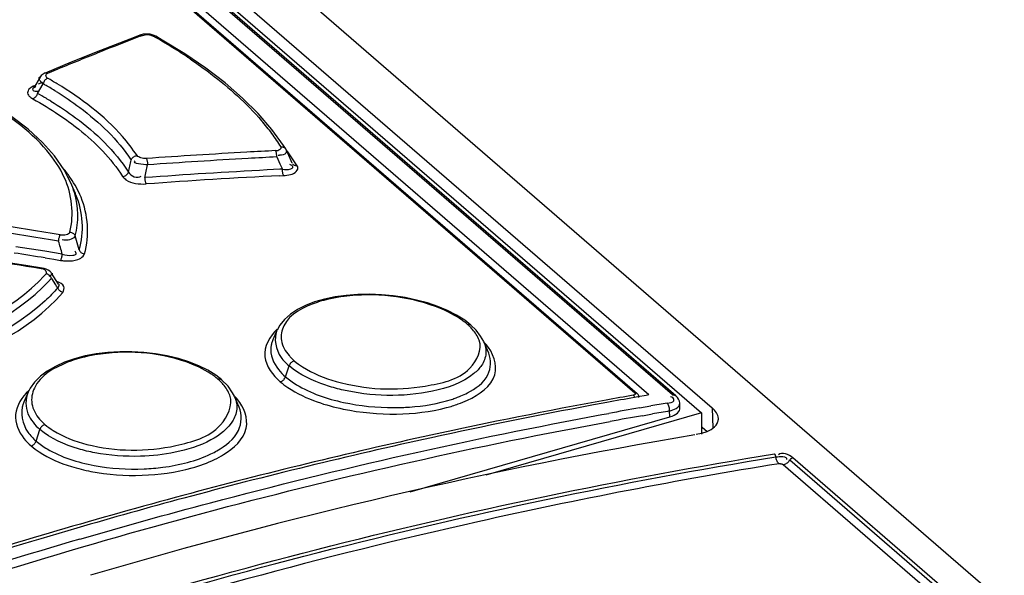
# Model space of a CAD drawing. Header units: inches. Extents: x 0 to 117, y 0 to 83.
# Tile 50 of 60: x 99.38 to 100.336, y 27.811 to 28.351. Entities that reach past the tile are written whole.
import ezdxf

# ---------------------------------------------------------------- set-up
doc = ezdxf.new("R2010")
doc.units = ezdxf.units.IN
doc.header["$LTSCALE"] = 6.431102
doc.header["$MEASUREMENT"] = 0
doc.layers.get('0').update_dxf_attribs({"linetype": 'CONTINUOUS'})

msp = doc.modelspace()

# ---------------------------------------------------------------- linework, layer by layer
at = {"color": 7, "linetype": 'CONTINUOUS'}
for p, q in [((98.81171, 29.10425), (102.4298, 25.97089)), ((98.73803, 29.09823), (100.04192, 27.96903)), ((100.0137, 27.98659), (98.74077, 29.08898)), ((99.99085, 27.98665), (98.72562, 29.08237)), ((100.01698, 27.98579), (98.74404, 29.08819)), ((98.7741, 29.08098), (100.05235, 27.97398)), ((98.72423, 29.07368), (99.97719, 27.98859)), ((98.72643, 29.07315), (99.97938, 27.98807)), ((99.49654, 28.33626), (99.48686, 28.3325)), ((99.49696, 28.33513), (99.49916, 28.33598)), ((99.50216, 28.33737), (99.49999, 28.33716)), ((99.51208, 28.33517), (99.51207, 28.33518)), ((99.51851, 28.33149), (99.51207, 28.33518)), ((99.48686, 28.3325), (99.45851, 28.32133)), ((99.54045, 28.31805), (99.51851, 28.33149)), ((99.45851, 28.32133), (99.43014, 28.30991)), ((99.43014, 28.30991), (99.40469, 28.29947)), ((99.39992, 28.29558), (99.39371, 28.28517)), ((99.40732, 28.29923), (99.41753, 28.30344)), ((99.39525, 28.28744), (99.3931, 28.28655)), ((99.39572, 28.2863), (99.39573, 28.28631)), ((99.39726, 28.27967), (99.40272, 28.28902)), ((99.40212, 28.29029), (99.39813, 28.28864)), ((99.39371, 28.28517), (99.39367, 28.2851)), ((99.39638, 28.28174), (99.39773, 28.28171)), ((99.39074, 28.27575), (99.39287, 28.27432)), ((99.62477, 28.2446), (99.61148, 28.25996)), ((99.38834, 28.24474), (99.37232, 28.25691)), ((99.40222, 28.23204), (99.38834, 28.24474)), ((99.63615, 28.22899), (99.62477, 28.2446)), ((99.63828, 28.2257), (99.63615, 28.22899)), ((99.63995, 28.22217), (99.63859, 28.22511)), ((99.6296, 28.21786), (99.63271, 28.21113)), ((99.63271, 28.21113), (99.63508, 28.206)), ((99.64346, 28.20996), (99.64241, 28.21061)), ((99.64471, 28.21187), (99.64268, 28.21628)), ((99.42935, 28.19345), (99.42321, 28.20533)), ((99.63271, 28.20588), (99.62025, 28.20523)), ((99.63508, 28.206), (99.63271, 28.20588)), ((99.64858, 28.20368), (99.64952, 28.20493)), ((99.43415, 28.18228), (99.42935, 28.19346)), ((99.63264, 28.19968), (99.63621, 28.19986)), ((99.43468, 28.18102), (99.43415, 28.18229)), ((99.43784, 28.12748), (99.43402, 28.1411)), ((99.4043, 28.12618), (99.3763, 28.13063)), ((99.4214, 28.12344), (99.4043, 28.12618)), ((99.38591, 28.11241), (99.32703, 28.12141)), ((99.40477, 28.11974), (99.41305, 28.11841)), ((99.41305, 28.11841), (99.41979, 28.11732)), ((99.40171, 28.10995), (99.38591, 28.11241)), ((99.40385, 28.1095), (99.40171, 28.10995)), ((99.41779, 28.0944), (99.41088, 28.10496)), ((99.40952, 28.10229), (99.40842, 28.10168)), ((99.41079, 28.09987), (99.41491, 28.09375)), ((99.80423, 28.0641), (99.79548, 28.06857)), ((99.62982, 28.04927), (99.62585, 28.04004)), ((99.82322, 28.04946), (99.81799, 28.05455)), ((99.83535, 28.02719), (99.83061, 28.03823)), ((99.56268, 28.0106), (99.55394, 28.01496)), ((99.63807, 28.00424), (99.64156, 28.01482)), ((99.5824, 27.99501), (99.57612, 28.00133)), ((99.57612, 28.00133), (99.57614, 28.00131)), ((99.58679, 27.98874), (99.5824, 27.99501)), ((99.38815, 27.98915), (99.38396, 27.97941)), ((99.58847, 27.98541), (99.58679, 27.98874)), ((99.59308, 27.97471), (99.58862, 27.98508)), ((99.98006, 27.98464), (99.97682, 27.98407)), ((99.98839, 27.9861), (99.98006, 27.98464)), ((99.99096, 27.98655), (99.98839, 27.9861)), ((100.01322, 27.98452), (100.01201, 27.9849)), ((100.01855, 27.98419), (100.01698, 27.98579)), ((100.02083, 27.97857), (100.02046, 27.98065)), ((99.98191, 27.97398), (99.99287, 27.9759)), ((100.01115, 27.96516), (100.01104, 27.97099)), ((100.02108, 27.97398), (100.02083, 27.97859)), ((100.05235, 27.97398), (100.05298, 27.9544)), ((99.75911, 27.8924), (100.01125, 27.96519)), ((100.04192, 27.96903), (99.83247, 27.90857)), ((99.94537, 27.96743), (99.95193, 27.96863)), ((99.98457, 27.9664), (99.9944, 27.96812)), ((100.04192, 27.96903), (100.04192, 27.94832)), ((99.39593, 27.94177), (99.39965, 27.95308)), ((100.04278, 27.9553), (100.04755, 27.95117)), ((100.03674, 27.94832), (100.04188, 27.94941)), ((100.04188, 27.94941), (100.04543, 27.95047)), ((100.12777, 27.92344), (102.38065, 25.97239)), ((102.38598, 25.97232), (100.13064, 27.9255)), ((100.1214, 27.91887), (102.3685, 25.97283))]:
    msp.add_line(p, q, dxfattribs=at)
for points in [[(99.49999, 28.33716), (99.49792, 28.33672), (99.49652, 28.33625)], [(99.49916, 28.33598), (99.4986, 28.33624), (99.49802, 28.33639), (99.49746, 28.33643), (99.49692, 28.33637), (99.49654, 28.33626)], [(99.51208, 28.33517), (99.51069, 28.33586), (99.5087, 28.33658), (99.50656, 28.33707), (99.50437, 28.33734), (99.50216, 28.33737)], [(99.51207, 28.33518), (99.51167, 28.33535), (99.51121, 28.33546), (99.51072, 28.33548), (99.5102, 28.33541), (99.50968, 28.33526)], [(99.61148, 28.25996), (99.59636, 28.27503), (99.57944, 28.28976), (99.56079, 28.30412), (99.54045, 28.31805)], [(99.40482, 28.29953), (99.40374, 28.29903), (99.40275, 28.29846), (99.40184, 28.29779), (99.40103, 28.29704), (99.40034, 28.29621), (99.39993, 28.29558)], [(99.40471, 28.29948), (99.40504, 28.29959), (99.40557, 28.29966), (99.40614, 28.29963), (99.40673, 28.29948), (99.40732, 28.29923)], [(99.3931, 28.28655), (99.39366, 28.28631), (99.39423, 28.28616), (99.39479, 28.28611), (99.39531, 28.28617), (99.39572, 28.2863)], [(99.40717, 28.29436), (99.40656, 28.29409), (99.40594, 28.2937), (99.40534, 28.29323), (99.40478, 28.29268), (99.40426, 28.29207), (99.40378, 28.29138), (99.40335, 28.29062), (99.403, 28.28983), (99.40272, 28.28902)], [(99.39726, 28.27967), (99.39701, 28.27891), (99.39667, 28.27815), (99.39627, 28.27741), (99.39581, 28.27672), (99.39531, 28.2761), (99.39475, 28.27553), (99.39414, 28.27503), (99.3935, 28.27462), (99.39287, 28.27432)], [(99.42321, 28.20533), (99.41387, 28.21887), (99.40222, 28.23204)], [(99.4883, 28.21491), (99.48862, 28.21564), (99.48906, 28.21634), (99.48959, 28.21699), (99.49019, 28.21757), (99.49085, 28.21806), (99.49157, 28.21848), (99.49236, 28.21883), (99.49316, 28.21906), (99.49396, 28.2192)], [(99.6296, 28.21786), (99.62958, 28.21866), (99.62953, 28.21947), (99.62945, 28.22027), (99.62934, 28.22103), (99.62922, 28.22173), (99.62906, 28.22241), (99.62888, 28.22303), (99.62868, 28.22356), (99.62847, 28.224)], [(99.63379, 28.22778), (99.63448, 28.22778), (99.63516, 28.22771), (99.63581, 28.22755), (99.63641, 28.22732), (99.63696, 28.22702), (99.63747, 28.22665), (99.63792, 28.2262), (99.63828, 28.22571)], [(99.50304, 28.21633), (99.50324, 28.21591), (99.50343, 28.2154), (99.50362, 28.2148), (99.50378, 28.21415), (99.50392, 28.21345), (99.50404, 28.21269), (99.50413, 28.21187), (99.5042, 28.21104), (99.50424, 28.21021)], [(99.64951, 28.20919), (99.64882, 28.20919), (99.64814, 28.20927), (99.64749, 28.20943), (99.64689, 28.20966), (99.64634, 28.20997), (99.64583, 28.21034), (99.64538, 28.21079), (99.64499, 28.21134)], [(99.47997, 28.19889), (99.48077, 28.19902), (99.48158, 28.19925), (99.48236, 28.19959), (99.48309, 28.20001), (99.48374, 28.2005), (99.48434, 28.20107), (99.48487, 28.20172), (99.48531, 28.20242), (99.48563, 28.20314)], [(99.63621, 28.19986), (99.63601, 28.20028), (99.63581, 28.20079), (99.63564, 28.20139), (99.63548, 28.20204), (99.63535, 28.20274), (99.63524, 28.20351), (99.63516, 28.20433), (99.6351, 28.20517), (99.63508, 28.206)], [(99.50147, 28.19778), (99.5015, 28.19699), (99.50157, 28.19619), (99.50166, 28.19539), (99.50177, 28.19463), (99.50191, 28.19393), (99.50207, 28.19326), (99.50225, 28.19264), (99.50246, 28.1921), (99.50267, 28.19166)], [(99.42875, 28.14485), (99.4295, 28.14473), (99.43025, 28.14453), (99.43097, 28.14424), (99.43163, 28.14388), (99.43224, 28.14345), (99.4328, 28.14296), (99.43329, 28.14238), (99.43371, 28.14176), (99.43402, 28.1411)], [(99.41779, 28.13612), (99.41789, 28.13691), (99.41803, 28.13772), (99.41818, 28.13852), (99.41835, 28.13927), (99.41854, 28.13998), (99.41874, 28.14065), (99.41895, 28.14127), (99.41917, 28.1418), (99.41939, 28.14224)], [(99.42098, 28.12095), (99.42115, 28.12177), (99.42129, 28.12261), (99.4214, 28.12344)], [(99.43784, 28.12748), (99.43814, 28.12684), (99.43853, 28.12623), (99.43901, 28.12566), (99.43955, 28.12516), (99.44015, 28.12472), (99.44082, 28.12435), (99.44155, 28.12404), (99.44231, 28.12382), (99.44309, 28.12369)], [(99.41979, 28.11732), (99.42, 28.11774), (99.42021, 28.11825), (99.42042, 28.11884), (99.42062, 28.11949), (99.42081, 28.12019), (99.42098, 28.12095)], [(99.40098, 28.10928), (99.40118, 28.10959), (99.40137, 28.10981), (99.40155, 28.10993), (99.40171, 28.10995)], [(99.40923, 28.10682), (99.40766, 28.10794), (99.40587, 28.10882), (99.40385, 28.1095)], [(99.41079, 28.09987), (99.4105, 28.10056), (99.41013, 28.10124), (99.40967, 28.10188), (99.40915, 28.10246), (99.40858, 28.10298), (99.40795, 28.10343), (99.40727, 28.10382), (99.40655, 28.10412), (99.40583, 28.10433)], [(99.41089, 28.10493), (99.41049, 28.10549), (99.40923, 28.10682)], [(99.42191, 28.08629), (99.4212, 28.08649), (99.42049, 28.08679), (99.41981, 28.08716), (99.41918, 28.08761), (99.41861, 28.08811), (99.41808, 28.08868), (99.41761, 28.08932), (99.41723, 28.09), (99.41693, 28.09071)], [(99.77581, 28.07597), (99.76518, 28.07883), (99.75412, 28.08114), (99.74275, 28.08284), (99.73123, 28.08393), (99.71968, 28.08439), (99.7082, 28.0842), (99.69698, 28.08335), (99.68618, 28.08185), (99.67593, 28.0797), (99.66636, 28.07693), (99.65758, 28.07356), (99.64974, 28.0696), (99.64292, 28.06509), (99.63717, 28.06004), (99.63262, 28.05443), (99.62992, 28.0495)], [(99.79548, 28.06857), (99.78595, 28.07254), (99.77581, 28.07597)], [(99.81802, 28.05452), (99.8121, 28.05914), (99.80423, 28.0641)], [(99.81462, 28.0553), (99.81524, 28.05538), (99.81585, 28.05538), (99.81644, 28.0553), (99.81699, 28.05514), (99.81749, 28.0549), (99.81795, 28.05458)], [(99.83053, 28.03841), (99.82758, 28.04384), (99.82322, 28.04946)], [(99.53411, 28.02201), (99.52329, 28.02464), (99.51204, 28.02663), (99.5005, 28.02797), (99.48882, 28.02862), (99.47713, 28.02861), (99.46557, 28.02791), (99.45431, 28.02652), (99.44345, 28.02445), (99.43312, 28.02172), (99.42348, 28.01835), (99.41469, 28.01437), (99.40686, 28.00981), (99.4001, 28.00473), (99.39448, 27.99914), (99.39014, 27.99308), (99.38823, 27.98934)], [(99.55394, 28.01496), (99.54438, 28.01878), (99.53411, 28.02201)], [(99.64667, 28.01965), (99.64597, 28.01945), (99.64526, 28.01913), (99.64456, 28.01873), (99.6439, 28.01823), (99.6433, 28.01767), (99.64275, 28.01703), (99.64226, 28.01632), (99.64186, 28.01558), (99.64156, 28.01482)], [(99.57614, 28.00131), (99.5705, 28.00571), (99.56268, 28.0106)], [(99.57249, 28.00203), (99.57314, 28.00214), (99.57378, 28.00217), (99.57441, 28.00212), (99.57499, 28.00197), (99.57553, 28.00173), (99.57602, 28.00141), (99.57612, 28.00133)], [(99.63298, 27.99941), (99.63369, 27.99963), (99.6344, 27.99994), (99.6351, 28.00035), (99.63574, 28.00084), (99.63633, 28.00139), (99.63688, 28.00202), (99.63737, 28.00273), (99.63777, 28.00347), (99.63807, 28.00424)], [(99.97719, 27.98859), (99.97747, 27.98828), (99.97765, 27.98797), (99.97771, 27.98768), (99.97766, 27.98739), (99.97751, 27.9871), (99.97724, 27.98685), (99.97685, 27.98663), (99.97635, 27.98644), (99.97574, 27.98628)], [(99.98126, 27.98403), (99.98126, 27.9844), (99.98101, 27.9857), (99.98036, 27.98698), (99.97942, 27.98803)], [(100.0137, 27.98659), (100.01446, 27.98666), (100.01519, 27.98661), (100.01588, 27.98643), (100.0165, 27.98614), (100.01696, 27.98581)], [(100.02046, 27.98065), (100.01969, 27.9825), (100.01855, 27.98419)], [(100.01093, 27.97097), (100.01097, 27.97188), (100.01093, 27.97283), (100.01081, 27.97381), (100.0106, 27.97478), (100.01032, 27.97572), (100.00997, 27.97659), (100.00955, 27.97738), (100.00908, 27.97806), (100.00857, 27.97859)], [(99.4045, 27.95784), (99.40383, 27.95761), (99.40315, 27.95728), (99.40249, 27.95686), (99.40186, 27.95637), (99.40129, 27.95582), (99.40077, 27.9552), (99.40031, 27.95452), (99.39994, 27.9538), (99.39965, 27.95308)], [(99.3911, 27.93701), (99.39178, 27.93725), (99.39246, 27.93758), (99.39312, 27.938), (99.39373, 27.93848), (99.39428, 27.93903), (99.3948, 27.93964), (99.39526, 27.94032), (99.39564, 27.94104), (99.39593, 27.94177)], [(100.11416, 27.92675), (100.11407, 27.92715), (100.11395, 27.92754), (100.11381, 27.92791), (100.11366, 27.92826), (100.11348, 27.92858), (100.11329, 27.92886), (100.11309, 27.92911), (100.11288, 27.92932)], [(100.11724, 27.91973), (100.11677, 27.92019), (100.11633, 27.92074), (100.11591, 27.92137), (100.11553, 27.92207), (100.11519, 27.92283), (100.11488, 27.92364), (100.11462, 27.92451), (100.1144, 27.92542), (100.11423, 27.92635)], [(100.1214, 27.91887), (100.12221, 27.91905), (100.12301, 27.91932), (100.12381, 27.91969), (100.12458, 27.92014), (100.12532, 27.92067), (100.12602, 27.92128), (100.12667, 27.92195), (100.12725, 27.92267), (100.12777, 27.92344)], [(100.128, 27.92379), (100.12826, 27.92412), (100.12855, 27.92442), (100.12887, 27.92469), (100.1292, 27.92493), (100.12955, 27.92514), (100.12991, 27.9253), (100.13027, 27.92542), (100.13064, 27.9255)], [(100.11724, 27.91973), (100.11778, 27.91979), (100.11831, 27.9198), (100.11883, 27.91977), (100.11936, 27.9197), (100.11988, 27.91958), (100.12035, 27.91944), (100.12075, 27.91927), (100.1211, 27.91908), (100.1214, 27.91887)]]:
    msp.add_lwpolyline(points, dxfattribs=at)
for centre, radius, start, end in [((101.01038, 24.42774), 4.19024, 111.17254, 111.73954), ((99.23702, 27.85233), 0.55458, 58.33109, 60.55203), ((99.2661, 27.8994), 0.49926, 55.96294, 58.33433), ((101.02647, 24.38733), 4.23374, 111.73915, 112.03685), ((101.03922, 24.35582), 4.26774, 112.03687, 112.33294), ((99.2088, 27.948), 0.39231, 59.88916, 60.37585), ((99.21763, 27.96309), 0.37482, 58.17349, 59.89866), ((99.21269, 27.95289), 0.39297, 58.7684, 60.33775), ((99.21107, 27.94555), 0.3825, 59.42424, 60.87164), ((99.21968, 27.96018), 0.36552, 58.55144, 59.41988), ((99.434, 28.09742), 0.23862, 36.85599, 40.73341), ((99.45669, 28.11441), 0.21027, 32.62341, 36.85921), ((99.95403, 21.87044), 6.3619, 93.184474, 94.065071), ((99.95211, 21.90403), 6.32825, 92.931537, 93.184058), ((99.63187, 28.24166), 0.02215, 268.00666, 271.25243), ((99.4676, 28.09597), 0.21427, 31.8978, 36.94846), ((96.85781, 26.93041), 3.0674, 24.78426, 24.90554), ((95.37236, 29.14076), 4.21879, 347.15886, 347.32279), ((95.39201, 29.11916), 4.21148, 347.36281, 347.53605), ((99.95446, 21.86535), 6.36082, 93.178636, 94.058798), ((99.95266, 21.89671), 6.32941, 92.925753, 93.178145), ((99.31821, 28.12187), 0.13442, 34.0143, 38.61782), ((99.95736, 21.87628), 6.33792, 93.048974, 94.124852), ((99.3472, 28.15733), 0.08974, 16.7879, 23.31621), ((99.95754, 21.8745), 6.33351, 92.940551, 94.118561), ((97.44458, 15.96643), 12.33492, 80.787332, 81.386414), ((97.43933, 15.95813), 12.33766, 80.772268, 81.370946), ((96.86625, 27.40284), 2.65482, 15.74942, 16.03414), ((97.50059, 15.95873), 12.29826, 81.110766, 81.645489), ((97.4563, 15.97455), 12.3005, 80.885603, 81.027314), ((99.42773, 28.17494), 0.05816, 262.15564, 266.02433), ((99.29846, 28.20142), 0.14475, 316.97045, 317.88051), ((99.30708, 28.19181), 0.13859, 317.33768, 318.44166), ((99.10771, 27.8869), 0.37035, 33.38898, 33.95442), ((99.77359, 28.00952), 0.06147, 45.3488, 48.13045), ((99.7796, 28.01555), 0.05297, 40.76788, 45.39114), ((99.79768, 28.00359), 0.04757, 42.46716, 46.33801), ((99.53325, 27.95828), 0.05876, 45.07216, 48.10688), ((99.53869, 27.96369), 0.05109, 40.41769, 45.10744), ((99.54701, 27.94374), 0.05884, 40.8339, 44.73328), ((100.84567, 23.06041), 5.0021, 100.32081, 102.31004), ((99.77335, 28.06807), 0.08956, 292.92561, 297.46093), ((100.82871, 23.15108), 4.90986, 100.00453, 100.31564), ((100.83514, 23.14167), 4.91788, 100.05139, 100.36897), ((99.41179, 27.96737), 0.03032, 156.59862, 159.35536), ((100.85344, 23.04503), 5.01623, 100.54456, 102.35989), ((100.83866, 23.12241), 4.93746, 100.36887, 100.54025), ((100.86746, 22.93053), 5.12061, 99.95875, 100.29945), ((100.89951, 22.74744), 5.30648, 99.66547, 99.83749), ((100.81774, 23.23444), 4.80475, 99.66561, 99.86692), ((100.82285, 23.20536), 4.83427, 99.98571, 100.36081), ((100.87701, 23.00387), 5.01507, 99.65816, 106.54637), ((100.88521, 22.88108), 5.18574, 102.31437, 105.05131), ((100.8914, 22.874), 5.19143, 102.36506, 105.09731), ((99.52478, 28.01408), 0.09415, 295.80547, 299.79433), ((100.94172, 22.67101), 5.40328, 105.05152, 107.74909), ((100.93085, 22.72512), 5.34544, 105.09, 106.24451), ((100.96157, 22.62014), 5.45482, 106.24579, 107.78484), ((100.92763, 22.77507), 5.28553, 106.36378, 108.08127)]:
    msp.add_arc(centre, radius, start, end, dxfattribs=at)
msp.add_ellipse((100.00138, 27.97371), major_axis=(0.01971, -0.00001), ratio=0.499473, start_param=-1.046082, end_param=0.026283, dxfattribs=at)
for points in [[(99.49916, 28.33598), (99.50244, 28.33725), (99.50661, 28.33698), (99.50968, 28.33526)], [(99.39287, 28.27432), (99.40144, 28.26953), (99.40984, 28.26441), (99.41799, 28.25894)], [(99.42336, 28.19793), (99.41904, 28.20736), (99.41316, 28.21613), (99.40649, 28.22407)], [(99.50424, 28.21021), (99.50001, 28.21039), (99.48892, 28.21124), (99.49211, 28.21401)], [(99.48563, 28.20314), (99.4875, 28.19922), (99.49459, 28.19656), (99.49804, 28.1992)], [(99.63621, 28.19986), (99.64052, 28.20018), (99.64558, 28.20058), (99.64858, 28.20368)], [(99.42875, 28.14485), (99.4331, 28.16209), (99.43078, 28.18177), (99.42336, 28.19793)], [(99.43402, 28.1411), (99.43758, 28.1547), (99.43716, 28.16979), (99.43312, 28.18325)], [(99.43784, 28.12748), (99.44295, 28.14461), (99.4415, 28.16449), (99.43468, 28.18102)], [(99.43377, 28.11748), (99.43742, 28.11827), (99.44178, 28.1202), (99.44309, 28.12369)], [(99.4237, 28.11692), (99.42705, 28.11669), (99.43049, 28.11677), (99.43377, 28.11748)], [(99.41693, 28.09071), (99.41313, 28.08626), (99.40902, 28.08205), (99.40472, 28.07808)], [(99.80811, 28.06017), (99.80059, 28.06526), (99.79229, 28.06925), (99.78378, 28.07242)], [(99.63017, 28.05035), (99.62285, 28.04392), (99.61694, 28.03341), (99.6181, 28.02373)], [(99.8261, 28.03979), (99.82468, 28.04358), (99.82235, 28.04706), (99.81971, 28.05013)], [(99.56596, 28.00688), (99.55843, 28.01189), (99.5501, 28.01575), (99.54156, 28.01872)], [(99.6181, 28.02373), (99.61922, 28.0143), (99.6258, 28.00564), (99.63298, 27.99941)], [(99.83263, 28.02684), (99.8323, 28.02275), (99.8307, 28.01867), (99.8284, 28.01527)], [(99.68737, 27.99968), (99.71513, 27.99181), (99.74539, 27.99024), (99.7738, 27.99524)], [(99.38879, 27.99067), (99.38238, 27.98471), (99.37687, 27.97638), (99.37612, 27.96765)], [(99.58398, 27.98623), (99.58258, 27.9901), (99.58026, 27.99367), (99.57759, 27.99682)], [(99.78096, 27.99027), (99.75209, 27.98412), (99.72115, 27.98498), (99.6924, 27.99169)], [(99.38814, 27.98915), (99.38538, 27.98275), (99.38538, 27.97467), (99.38808, 27.96824)], [(99.58861, 27.98509), (99.59007, 27.98171), (99.5909, 27.97794), (99.59081, 27.97426)], [(99.80584, 27.9778), (99.8089, 27.97891), (99.81192, 27.98015), (99.81487, 27.98153)], [(99.59081, 27.97426), (99.59072, 27.97002), (99.58939, 27.96572), (99.58731, 27.96203)], [(99.66893, 27.97982), (99.6771, 27.97693), (99.68552, 27.97467), (99.69401, 27.97291)], [(99.69401, 27.97291), (99.71104, 27.96939), (99.72857, 27.96781), (99.74596, 27.96805)], [(99.6944, 27.97935), (99.71044, 27.97585), (99.72697, 27.97421), (99.74338, 27.97425)], [(99.74596, 27.96805), (99.76227, 27.96829), (99.77874, 27.97009), (99.79451, 27.97428)], [(99.79451, 27.97428), (99.79833, 27.97529), (99.80212, 27.97646), (99.80584, 27.9778)], [(100.01093, 27.97097), (100.015, 27.97185), (100.02107, 27.97442), (100.02083, 27.97857)], [(100.05838, 27.96367), (100.05826, 27.96765), (100.05536, 27.97137), (100.05235, 27.97398)], [(99.38808, 27.96824), (99.39055, 27.96238), (99.39484, 27.95724), (99.39965, 27.95308)], [(99.58731, 27.96203), (99.58258, 27.95366), (99.57419, 27.94744), (99.56573, 27.94288)], [(100.04543, 27.95047), (100.05055, 27.95222), (100.05641, 27.95558), (100.05799, 27.96076)], [(99.56573, 27.94288), (99.5549, 27.93704), (99.54289, 27.9333), (99.53084, 27.93082)], [(99.44525, 27.93856), (99.47316, 27.93141), (99.50355, 27.9311), (99.53165, 27.93741)], [(99.49726, 27.927), (99.48251, 27.92656), (99.46762, 27.92758), (99.45312, 27.93034)], [(99.53084, 27.93082), (99.5198, 27.92855), (99.50852, 27.92734), (99.49726, 27.927)], [(99.54743, 27.91571), (99.55492, 27.91783), (99.5623, 27.92047), (99.56932, 27.92385)], [(99.56932, 27.92385), (99.5723, 27.92529), (99.57522, 27.92686), (99.57803, 27.9286)], [(100.11423, 27.92635), (100.11772, 27.92691), (100.12561, 27.92733), (100.12456, 27.92396)], [(100.13064, 27.9255), (100.12701, 27.92855), (100.12006, 27.93157), (100.11669, 27.92824)], [(99.43023, 27.91694), (99.43647, 27.91504), (99.44283, 27.91351), (99.44924, 27.91229)], [(99.45232, 27.91804), (99.46826, 27.91507), (99.48466, 27.91407), (99.50086, 27.91478)], [(99.49885, 27.90851), (99.51521, 27.90905), (99.53167, 27.91127), (99.54743, 27.91571)], [(99.44924, 27.91229), (99.46553, 27.90917), (99.48228, 27.90796), (99.49885, 27.90851)]]:
    msp.add_open_spline(points, degree=3, dxfattribs=at)
for points, knots in [([(99.40649, 28.22407), (99.39789, 28.23429), (99.3492, 28.278), (99.28571, 28.30117), (99.23568, 28.31339)], [0, 0, 0, 0, 0.205906, 1, 1, 1, 1]), ([(99.54554, 28.31312), (99.55238, 28.3085), (99.57726, 28.29071), (99.60025, 28.27007), (99.61482, 28.25313)], [0, 0, 0, 0, 0.269851, 1, 1, 1, 1]), ([(99.39894, 28.2949), (99.39902, 28.29506), (99.39929, 28.29537), (99.39966, 28.29555), (99.39986, 28.29562)], [0, 0, 0, 0, 0.450127, 1, 1, 1, 1]), ([(99.40717, 28.29436), (99.4063, 28.29489), (99.40467, 28.2969), (99.40643, 28.29883), (99.40732, 28.29923)], [0, 0, 0, 0, 0.508473, 1, 1, 1, 1]), ([(99.3931, 28.28655), (99.39241, 28.28624), (99.39115, 28.28557), (99.39003, 28.28468), (99.38955, 28.2842)], [0, 0, 0, 0, 0.526368, 1, 1, 1, 1]), ([(99.40272, 28.28902), (99.40161, 28.28991), (99.39999, 28.29139), (99.39849, 28.29403), (99.39894, 28.2949)], [0, 0, 0, 0, 0.593782, 1, 1, 1, 1]), ([(99.49396, 28.2192), (99.48972, 28.22565), (99.46825, 28.25334), (99.4397, 28.27481), (99.41645, 28.28891)], [0, 0, 0, 0, 0.221295, 1, 1, 1, 1]), ([(99.38955, 28.2842), (99.38897, 28.28363), (99.38801, 28.28239), (99.38767, 28.28082), (99.38773, 28.2801)], [0, 0, 0, 0, 0.531701, 1, 1, 1, 1]), ([(99.38773, 28.2801), (99.38779, 28.2793), (99.38857, 28.27756), (99.38995, 28.27636), (99.39074, 28.27575)], [0, 0, 0, 0, 0.446111, 1, 1, 1, 1]), ([(99.39332, 28.28515), (99.39305, 28.28484), (99.3926, 28.28423), (99.39252, 28.28342), (99.39264, 28.28312)], [0, 0, 0, 0, 0.564791, 1, 1, 1, 1]), ([(99.39264, 28.28312), (99.39283, 28.28268), (99.39414, 28.28189), (99.39549, 28.28179), (99.39638, 28.28174)], [0, 0, 0, 0, 0.348174, 1, 1, 1, 1]), ([(99.41529, 28.28156), (99.42316, 28.27667), (99.45052, 28.25819), (99.47525, 28.23484), (99.4883, 28.21491)], [0, 0, 0, 0, 0.280079, 1, 1, 1, 1]), ([(99.41039, 28.27201), (99.41859, 28.267), (99.44691, 28.24807), (99.47252, 28.22388), (99.48563, 28.20314)], [0, 0, 0, 0, 0.281377, 1, 1, 1, 1]), ([(99.41799, 28.25894), (99.42464, 28.25446), (99.44795, 28.2375), (99.46878, 28.21648), (99.47997, 28.19889)], [0, 0, 0, 0, 0.277744, 1, 1, 1, 1]), ([(99.50304, 28.21633), (99.50123, 28.21623), (99.4981, 28.21683), (99.4948, 28.21805), (99.49396, 28.2192)], [0, 0, 0, 0, 0.559712, 1, 1, 1, 1]), ([(99.62847, 28.224), (99.62997, 28.22408), (99.63233, 28.22427), (99.63426, 28.22704), (99.63379, 28.22778)], [0, 0, 0, 0, 0.632185, 1, 1, 1, 1]), ([(99.63859, 28.22513), (99.63924, 28.22419), (99.6389, 28.21988), (99.63454, 28.21957), (99.63235, 28.21952)], [0, 0, 0, 0, 0.343232, 1, 1, 1, 1]), ([(99.63508, 28.206), (99.63783, 28.20571), (99.64091, 28.20515), (99.64639, 28.20756), (99.64428, 28.2094), (99.64346, 28.20996)], [0, 0, 0, 0, 0.608602, 0.781216, 1, 1, 1, 1]), ([(99.64952, 28.20493), (99.64987, 28.20557), (99.65031, 28.20706), (99.64988, 28.20855), (99.64951, 28.20919)], [0, 0, 0, 0, 0.497769, 1, 1, 1, 1]), ([(99.44309, 28.12369), (99.44778, 28.14152), (99.44616, 28.16927), (99.43348, 28.19133), (99.42963, 28.19706)], [0, 0, 0, 0, 0.727567, 1, 1, 1, 1]), ([(99.47997, 28.19889), (99.48084, 28.19768), (99.48695, 28.19205), (99.49604, 28.1913), (99.50267, 28.19166)], [0, 0, 0, 0, 0.183425, 1, 1, 1, 1]), ([(99.41939, 28.14224), (99.42132, 28.14192), (99.42438, 28.14232), (99.4284, 28.14352), (99.42875, 28.14485)], [0, 0, 0, 0, 0.587151, 1, 1, 1, 1]), ([(99.43402, 28.1411), (99.43367, 28.14042), (99.43025, 28.13728), (99.42496, 28.13621), (99.42139, 28.13736)], [0, 0, 0, 0, 0.169541, 1, 1, 1, 1]), ([(99.4214, 28.12344), (99.42469, 28.12247), (99.42845, 28.12187), (99.43585, 28.1228), (99.43445, 28.1257), (99.43371, 28.12644)], [0, 0, 0, 0, 0.61177, 0.813467, 1, 1, 1, 1]), ([(99.40583, 28.10433), (99.40648, 28.10506), (99.40513, 28.10839), (99.40255, 28.10903), (99.40098, 28.10928)], [0, 0, 0, 0, 0.379463, 1, 1, 1, 1]), ([(99.41156, 28.10509), (99.41167, 28.10466), (99.41123, 28.10335), (99.41017, 28.10269), (99.40952, 28.10229)], [0, 0, 0, 0, 0.372248, 1, 1, 1, 1]), ([(99.06706, 28.00064), (99.13521, 27.99807), (99.25514, 28.01053), (99.37348, 28.05935), (99.409, 28.09789)], [0, 0, 0, 0, 0.565438, 1, 1, 1, 1]), ([(99.09562, 28.00629), (99.15769, 28.00662), (99.26646, 28.02078), (99.37188, 28.06793), (99.40428, 28.10264)], [0, 0, 0, 0, 0.566548, 1, 1, 1, 1]), ([(99.42191, 28.08629), (99.42302, 28.08784), (99.42413, 28.09352), (99.41879, 28.09584), (99.41622, 28.0968)], [0, 0, 0, 0, 0.410252, 1, 1, 1, 1]), ([(99.08698, 27.98115), (99.15489, 27.98069), (99.27273, 27.99594), (99.38883, 28.04719), (99.42191, 28.08629)], [0, 0, 0, 0, 0.570086, 1, 1, 1, 1]), ([(99.41693, 28.09071), (99.41748, 28.09112), (99.41836, 28.09223), (99.41848, 28.09369), (99.41827, 28.09433)], [0, 0, 0, 0, 0.504353, 1, 1, 1, 1]), ([(99.78378, 28.07242), (99.75592, 28.08281), (99.71537, 28.08709), (99.67724, 28.0794), (99.66869, 28.07653)], [0, 0, 0, 0, 0.767238, 1, 1, 1, 1]), ([(99.40472, 28.07808), (99.36574, 28.04208), (99.24826, 27.99671), (99.12827, 27.9851), (99.06122, 27.98802)], [0, 0, 0, 0, 0.441498, 1, 1, 1, 1]), ([(99.66869, 28.07653), (99.65623, 28.07235), (99.63696, 28.06338), (99.63218, 28.03846), (99.63803, 28.02901), (99.64157, 28.02485)], [0, 0, 0, 0, 0.559584, 0.767513, 1, 1, 1, 1]), ([(99.81462, 28.0553), (99.8136, 28.05615), (99.81147, 28.05783), (99.80926, 28.0594), (99.80811, 28.06017)], [0, 0, 0, 0, 0.489094, 1, 1, 1, 1]), ([(99.62982, 28.04927), (99.62632, 28.04117), (99.62977, 28.02604), (99.63871, 28.01729), (99.64156, 28.01482)], [0, 0, 0, 0, 0.70057, 1, 1, 1, 1]), ([(99.62583, 28.03998), (99.62536, 28.0389), (99.62458, 28.03669), (99.62411, 28.0344), (99.62396, 28.03325)], [0, 0, 0, 0, 0.505629, 1, 1, 1, 1]), ([(99.7738, 27.99524), (99.7891, 27.99793), (99.81556, 28.00227), (99.82945, 28.03084), (99.8261, 28.03979)], [0, 0, 0, 0, 0.619002, 1, 1, 1, 1]), ([(99.8306, 28.03823), (99.83095, 28.03741), (99.83158, 28.03576), (99.83204, 28.03405), (99.83221, 28.0332)], [0, 0, 0, 0, 0.508094, 1, 1, 1, 1]), ([(99.54156, 28.01872), (99.51361, 28.02846), (99.47276, 28.03114), (99.43509, 28.02161), (99.42659, 28.01829)], [0, 0, 0, 0, 0.764393, 1, 1, 1, 1]), ([(99.62396, 28.03325), (99.62298, 28.02557), (99.62789, 28.014), (99.63564, 28.00637), (99.63807, 28.00424)], [0, 0, 0, 0, 0.705444, 1, 1, 1, 1]), ([(99.81487, 27.98153), (99.8258, 27.98666), (99.84887, 28.00164), (99.83966, 28.02817), (99.83277, 28.0357)], [0, 0, 0, 0, 0.541783, 1, 1, 1, 1]), ([(99.83221, 28.0332), (99.83243, 28.03215), (99.83273, 28.03004), (99.83271, 28.0279), (99.83263, 28.02684)], [0, 0, 0, 0, 0.504346, 1, 1, 1, 1]), ([(99.42659, 28.01829), (99.41389, 28.01332), (99.39476, 28.0029), (99.39, 27.97723), (99.39581, 27.96733), (99.3994, 27.96307)], [0, 0, 0, 0, 0.560097, 0.771139, 1, 1, 1, 1]), ([(99.64157, 28.02485), (99.64234, 28.02395), (99.64399, 28.02216), (99.64574, 28.02048), (99.64667, 28.01965)], [0, 0, 0, 0, 0.489478, 1, 1, 1, 1]), ([(99.64667, 28.01965), (99.64922, 28.01753), (99.66157, 28.00865), (99.67597, 28.00292), (99.68737, 27.99968)], [0, 0, 0, 0, 0.218769, 1, 1, 1, 1]), ([(99.81465, 27.9886), (99.82249, 27.99269), (99.83706, 28.00225), (99.83815, 28.02063), (99.83542, 28.02705)], [0, 0, 0, 0, 0.559064, 1, 1, 1, 1]), ([(99.6924, 27.99169), (99.68724, 27.9929), (99.6693, 27.99798), (99.65173, 28.00608), (99.64156, 28.01482)], [0, 0, 0, 0, 0.283216, 1, 1, 1, 1]), ([(99.8284, 28.01527), (99.82639, 28.01228), (99.81347, 27.99918), (99.79517, 27.9933), (99.78096, 27.99027)], [0, 0, 0, 0, 0.198717, 1, 1, 1, 1]), ([(99.57249, 28.00203), (99.57147, 28.00287), (99.56933, 28.00455), (99.56711, 28.00611), (99.56596, 28.00688)], [0, 0, 0, 0, 0.489504, 1, 1, 1, 1]), ([(99.63298, 27.99941), (99.63531, 27.99745), (99.64629, 27.98923), (99.6589, 27.98336), (99.66893, 27.97982)], [0, 0, 0, 0, 0.222891, 1, 1, 1, 1]), ([(99.63807, 28.00424), (99.64141, 28.00137), (99.65842, 27.9895), (99.67854, 27.98282), (99.6944, 27.97935)], [0, 0, 0, 0, 0.213446, 1, 1, 1, 1]), ([(99.53165, 27.93741), (99.54714, 27.9409), (99.57388, 27.94734), (99.58742, 27.97675), (99.58398, 27.98623)], [0, 0, 0, 0, 0.611597, 1, 1, 1, 1]), ([(99.57803, 27.9286), (99.58758, 27.93449), (99.60652, 27.95083), (99.59791, 27.97482), (99.59153, 27.98221)], [0, 0, 0, 0, 0.534573, 1, 1, 1, 1]), ([(99.74338, 27.97425), (99.74844, 27.97426), (99.76726, 27.97492), (99.78613, 27.97796), (99.79925, 27.98223)], [0, 0, 0, 0, 0.267972, 1, 1, 1, 1]), ([(99.79925, 27.98223), (99.8008, 27.98274), (99.80382, 27.98379), (99.80679, 27.98497), (99.80824, 27.98558)], [0, 0, 0, 0, 0.509618, 1, 1, 1, 1]), ([(99.97574, 27.98628), (99.97606, 27.986), (99.97659, 27.98525), (99.97692, 27.98441), (99.97705, 27.98395)], [0, 0, 0, 0, 0.474536, 1, 1, 1, 1]), ([(99.97938, 27.98807), (99.97911, 27.9883), (99.97839, 27.98866), (99.9776, 27.98866), (99.97719, 27.98859)], [0, 0, 0, 0, 0.458655, 1, 1, 1, 1]), ([(100.00857, 27.97859), (100.01086, 27.97899), (100.01684, 27.97891), (100.01447, 27.98408), (100.01322, 27.98452)], [0, 0, 0, 0, 0.636119, 1, 1, 1, 1]), ([(99.38342, 27.97806), (99.38011, 27.96929), (99.38364, 27.95364), (99.393, 27.94433), (99.39593, 27.94177)], [0, 0, 0, 0, 0.706727, 1, 1, 1, 1]), ([(99.57156, 27.93238), (99.57985, 27.93714), (99.59496, 27.94807), (99.59606, 27.96779), (99.59308, 27.9747)], [0, 0, 0, 0, 0.559283, 1, 1, 1, 1]), ([(99.37612, 27.96765), (99.37541, 27.95942), (99.38049, 27.94737), (99.38861, 27.93922), (99.3911, 27.93701)], [0, 0, 0, 0, 0.713164, 1, 1, 1, 1]), ([(99.3994, 27.96307), (99.40017, 27.96216), (99.40181, 27.96035), (99.40358, 27.95867), (99.4045, 27.95784)], [0, 0, 0, 0, 0.490207, 1, 1, 1, 1]), ([(99.43851, 27.84649), (99.48065, 27.85883), (99.64806, 27.90531), (99.81767, 27.94405), (99.94537, 27.96743)], [0, 0, 0, 0, 0.252759, 1, 1, 1, 1]), ([(100.05799, 27.96076), (100.05813, 27.96123), (100.05835, 27.96219), (100.0584, 27.96318), (100.05838, 27.96367)], [0, 0, 0, 0, 0.500647, 1, 1, 1, 1]), ([(98.94224, 27.66588), (99.02545, 27.69926), (99.35465, 27.82235), (99.69591, 27.91374), (99.95342, 27.96081)], [0, 0, 0, 0, 0.255121, 1, 1, 1, 1]), ([(99.45312, 27.93034), (99.44769, 27.93138), (99.42884, 27.93594), (99.41022, 27.94398), (99.39965, 27.95308)], [0, 0, 0, 0, 0.283751, 1, 1, 1, 1]), ([(99.4045, 27.95784), (99.40705, 27.95572), (99.41937, 27.94693), (99.43384, 27.94148), (99.44525, 27.93856)], [0, 0, 0, 0, 0.219369, 1, 1, 1, 1]), ([(99.3911, 27.93701), (99.3936, 27.93491), (99.40547, 27.92615), (99.41928, 27.92027), (99.43023, 27.91694)], [0, 0, 0, 0, 0.222283, 1, 1, 1, 1]), ([(99.39593, 27.94177), (99.39926, 27.93891), (99.41624, 27.92718), (99.43646, 27.921), (99.45232, 27.91804)], [0, 0, 0, 0, 0.21407, 1, 1, 1, 1]), ([(98.94111, 27.59475), (99.03757, 27.63422), (99.41793, 27.77822), (99.8143, 27.88101), (100.11288, 27.92932)], [0, 0, 0, 0, 0.256278, 1, 1, 1, 1]), ([(98.94234, 27.59168), (99.03881, 27.63116), (99.41921, 27.77521), (99.81562, 27.87803), (100.11423, 27.92635)], [0, 0, 0, 0, 0.256281, 1, 1, 1, 1]), ([(99.50086, 27.91478), (99.50691, 27.91504), (99.52905, 27.91693), (99.55119, 27.92226), (99.56576, 27.92932)], [0, 0, 0, 0, 0.272182, 1, 1, 1, 1]), ([(100.11724, 27.91973), (100.01925, 27.90388), (99.61966, 27.82656), (99.22973, 27.70141), (98.94508, 27.58485)], [0, 0, 0, 0, 0.243973, 1, 1, 1, 1])]:
    msp.add_open_spline(points, degree=3, knots=knots, dxfattribs=at)

doc.saveas('drawing.dxf')
